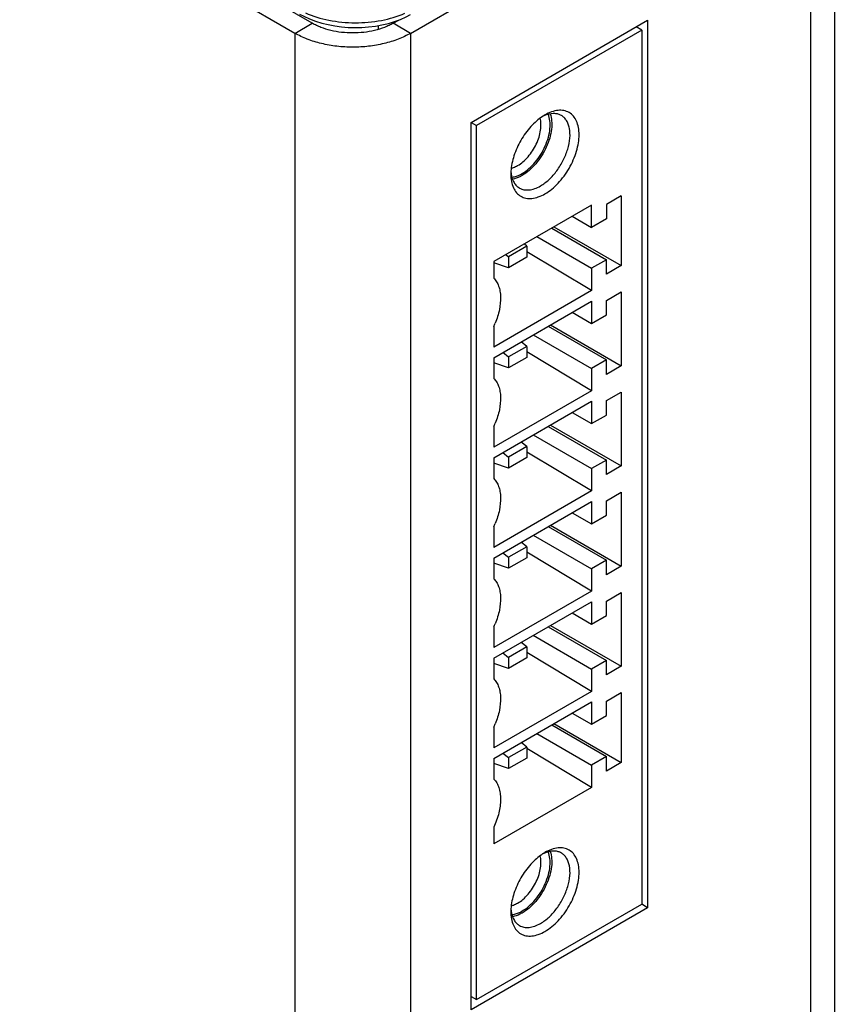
# Model space of a CAD drawing. Header units: inches. Extents: x 0 to 22, y 0 to 17.
# Tile 28 of 33: x 12.8 to 13.8, y 12.6 to 13.8. Entities that reach past the tile are written whole.
import ezdxf

# ---------------------------------------------------------------- set-up
doc = ezdxf.new("R2010")
doc.units = ezdxf.units.IN
doc.header["$LTSCALE"] = 1.21
doc.header["$MEASUREMENT"] = 0
doc.layers.get('0').update_dxf_attribs({"linetype": 'CONTINUOUS'})

msp = doc.modelspace()

# ---------------------------------------------------------------- linework, layer by layer
at = {"color": 3, "linetype": 'CONTINUOUS'}
for p, q in [((13.7744, 14.1256), (13.7744, 11.5301)), ((13.2562, 13.8025), (13.7451, 14.0848)), ((13.7451, 14.0848), (13.7451, 11.4893)), ((13.1147, 13.8025), (12.7782, 13.9969)), ((13.3301, 13.6937), (13.546, 13.8184)), ((13.546, 13.8184), (13.546, 12.7336)), ((13.1147, 13.8025), (13.1147, 11.207)), ((13.2562, 13.8025), (13.2562, 11.207)), ((13.3301, 12.6089), (13.3301, 13.6937)), ((13.546, 12.7336), (13.3301, 12.6089))]:
    msp.add_line(p, q, dxfattribs=at)
at = {"color": 7, "linetype": 'CONTINUOUS'}
for p, q in [((13.136, 13.8148), (12.7994, 14.0091)), ((13.2349, 13.8148), (13.242, 13.8188)), ((13.1147, 13.8025), (13.136, 13.8148)), ((13.2164, 13.8119), (13.2164, 13.8071)), ((13.2562, 13.8025), (13.2349, 13.8148)), ((13.5388, 13.8062), (13.337, 13.6897)), ((13.5388, 13.8062), (13.5319, 13.8103)), ((13.5388, 13.8062), (13.5388, 12.7378)), ((13.3301, 13.6937), (13.337, 13.6897)), ((13.337, 12.6212), (13.337, 13.6897)), ((13.5138, 13.6039), (13.4957, 13.5934)), ((13.5138, 13.6039), (13.5138, 13.5185)), ((13.4776, 13.5926), (13.3579, 13.5235)), ((13.4776, 13.5653), (13.4776, 13.5926)), ((13.4957, 13.5934), (13.4957, 13.5758)), ((13.4539, 13.579), (13.4776, 13.5653)), ((13.4315, 13.566), (13.5138, 13.5185)), ((13.4957, 13.5758), (13.4776, 13.5653)), ((13.4107, 13.554), (13.4776, 13.5153)), ((13.4288, 13.5644), (13.4957, 13.5258)), ((13.3983, 13.5423), (13.376, 13.5294)), ((13.3983, 13.5423), (13.395, 13.545)), ((13.3983, 13.5423), (13.3983, 13.5289)), ((13.3728, 13.5321), (13.376, 13.5294)), ((13.376, 13.5294), (13.376, 13.516)), ((13.4776, 13.488), (13.3983, 13.5355)), ((13.3579, 13.5235), (13.3579, 13.5032)), ((13.376, 13.516), (13.3579, 13.522)), ((13.3983, 13.5289), (13.376, 13.516)), ((13.4957, 13.5258), (13.4776, 13.5153)), ((13.4957, 13.5081), (13.4957, 13.5258)), ((13.5138, 13.5185), (13.4957, 13.5081)), ((13.4776, 13.5153), (13.4776, 13.488)), ((13.4776, 13.488), (13.3579, 13.4189)), ((13.4957, 13.476), (13.5138, 13.4864)), ((13.5138, 13.4864), (13.5138, 13.3961)), ((13.3579, 13.406), (13.4776, 13.4752)), ((13.4776, 13.4752), (13.4776, 13.4478)), ((13.4957, 13.4583), (13.4957, 13.476)), ((13.4539, 13.4615), (13.4776, 13.4478)), ((13.4776, 13.4478), (13.4957, 13.4583)), ((13.4272, 13.4461), (13.5138, 13.3961)), ((13.3579, 13.4442), (13.3579, 13.4189)), ((13.4063, 13.434), (13.4776, 13.3929)), ((13.4244, 13.4445), (13.4957, 13.4033)), ((13.3983, 13.4198), (13.3915, 13.4254)), ((13.3692, 13.4126), (13.376, 13.407)), ((13.3983, 13.4198), (13.376, 13.407)), ((13.3983, 13.4198), (13.3983, 13.4064)), ((13.4776, 13.3655), (13.3983, 13.413)), ((13.3579, 13.406), (13.3579, 13.3807)), ((13.376, 13.3935), (13.3579, 13.3996)), ((13.376, 13.407), (13.376, 13.3935)), ((13.3983, 13.4064), (13.376, 13.3935)), ((13.4957, 13.4033), (13.4776, 13.3929)), ((13.4957, 13.3856), (13.4957, 13.4033)), ((13.4776, 13.3929), (13.4776, 13.3655)), ((13.5138, 13.3961), (13.4957, 13.3856)), ((13.4776, 13.3655), (13.3579, 13.2964)), ((13.4957, 13.3535), (13.5138, 13.3639)), ((13.5138, 13.3639), (13.5138, 13.2736)), ((13.3579, 13.2836), (13.4776, 13.3527)), ((13.4776, 13.3527), (13.4776, 13.3254)), ((13.4957, 13.3358), (13.4957, 13.3535)), ((13.4539, 13.339), (13.4776, 13.3254)), ((13.4776, 13.3254), (13.4957, 13.3358)), ((13.3579, 13.3218), (13.3579, 13.2964)), ((13.4244, 13.322), (13.4957, 13.2808)), ((13.4272, 13.3236), (13.5138, 13.2736)), ((13.3983, 13.2973), (13.3915, 13.3029)), ((13.4063, 13.3115), (13.4776, 13.2704)), ((13.3692, 13.2901), (13.376, 13.2845)), ((13.3983, 13.2973), (13.376, 13.2845)), ((13.3983, 13.2973), (13.3983, 13.2839)), ((13.4776, 13.2431), (13.3983, 13.2906)), ((13.3579, 13.2836), (13.3579, 13.2582)), ((13.376, 13.2711), (13.3579, 13.2771)), ((13.376, 13.2845), (13.376, 13.2711)), ((13.3983, 13.2839), (13.376, 13.2711)), ((13.4957, 13.2808), (13.4776, 13.2704)), ((13.4957, 13.2632), (13.4957, 13.2808)), ((13.4776, 13.2704), (13.4776, 13.2431)), ((13.5138, 13.2736), (13.4957, 13.2632)), ((13.4776, 13.2431), (13.3579, 13.1739)), ((13.4957, 13.231), (13.5138, 13.2415)), ((13.5138, 13.2415), (13.5138, 13.1511)), ((13.3579, 13.1611), (13.4776, 13.2302)), ((13.4776, 13.2302), (13.4776, 13.2029)), ((13.4957, 13.2133), (13.4957, 13.231)), ((13.4539, 13.2165), (13.4776, 13.2029)), ((13.4776, 13.2029), (13.4957, 13.2133)), ((13.3579, 13.1993), (13.3579, 13.1739)), ((13.4244, 13.1995), (13.4957, 13.1584)), ((13.4272, 13.2011), (13.5138, 13.1511)), ((13.3983, 13.1749), (13.3915, 13.1805)), ((13.4063, 13.1891), (13.4776, 13.1479)), ((13.3983, 13.1749), (13.376, 13.162)), ((13.3983, 13.1749), (13.3983, 13.1615)), ((13.3579, 13.1611), (13.3579, 13.1357)), ((13.3692, 13.1676), (13.376, 13.162)), ((13.376, 13.162), (13.376, 13.1486)), ((13.3983, 13.1615), (13.376, 13.1486)), ((13.4776, 13.1206), (13.3983, 13.1681)), ((13.4957, 13.1584), (13.4776, 13.1479)), ((13.4957, 13.1407), (13.4957, 13.1584)), ((13.376, 13.1486), (13.3579, 13.1546)), ((13.4776, 13.1479), (13.4776, 13.1206)), ((13.5138, 13.1511), (13.4957, 13.1407)), ((13.4776, 13.1206), (13.3579, 13.0515)), ((13.4957, 13.1085), (13.5138, 13.119)), ((13.4957, 13.0909), (13.4957, 13.1085)), ((13.5138, 13.119), (13.5138, 13.0287)), ((13.3579, 13.0386), (13.4776, 13.1077)), ((13.4776, 13.1077), (13.4776, 13.0804)), ((13.4539, 13.0941), (13.4776, 13.0804)), ((13.4776, 13.0804), (13.4957, 13.0909)), ((13.3579, 13.0768), (13.3579, 13.0515)), ((13.4244, 13.077), (13.4957, 13.0359)), ((13.4272, 13.0787), (13.5138, 13.0287)), ((13.4063, 13.0666), (13.4776, 13.0254)), ((13.3983, 13.0524), (13.376, 13.0395)), ((13.3983, 13.0524), (13.3915, 13.058)), ((13.3983, 13.0524), (13.3983, 13.039)), ((13.3579, 13.0386), (13.3579, 13.0133)), ((13.3692, 13.0451), (13.376, 13.0395)), ((13.376, 13.0395), (13.376, 13.0261)), ((13.3983, 13.039), (13.376, 13.0261)), ((13.4776, 12.9981), (13.3983, 13.0456)), ((13.4957, 13.0359), (13.4776, 13.0254)), ((13.4957, 13.0182), (13.4957, 13.0359)), ((13.376, 13.0261), (13.3579, 13.0321)), ((13.4776, 13.0254), (13.4776, 12.9981)), ((13.5138, 13.0287), (13.4957, 13.0182)), ((13.4776, 12.9981), (13.3579, 12.929)), ((13.4957, 12.9861), (13.5138, 12.9965)), ((13.5138, 12.9965), (13.5138, 12.9112)), ((13.3579, 12.9162), (13.4776, 12.9853)), ((13.4776, 12.9853), (13.4776, 12.9579)), ((13.4957, 12.9684), (13.4957, 12.9861)), ((13.4539, 12.9716), (13.4776, 12.9579)), ((13.4776, 12.9579), (13.4957, 12.9684)), ((13.3579, 12.9544), (13.3579, 12.929)), ((13.4288, 12.9571), (13.4957, 12.9184)), ((13.4315, 12.9587), (13.5138, 12.9112)), ((13.4107, 12.9466), (13.4776, 12.908)), ((13.3983, 12.9299), (13.376, 12.9171)), ((13.3983, 12.9299), (13.3915, 12.9355)), ((13.3983, 12.9299), (13.3983, 12.9165)), ((13.4776, 12.8806), (13.3983, 12.9281)), ((13.3579, 12.9162), (13.3579, 12.8908)), ((13.3692, 12.9227), (13.376, 12.9171)), ((13.376, 12.9171), (13.376, 12.9037)), ((13.3983, 12.9165), (13.376, 12.9037)), ((13.4957, 12.9184), (13.4776, 12.908)), ((13.4957, 12.9007), (13.4957, 12.9184)), ((13.376, 12.9037), (13.3579, 12.9097)), ((13.4776, 12.908), (13.4776, 12.8806)), ((13.5138, 12.9112), (13.4957, 12.9007)), ((13.4776, 12.8806), (13.3579, 12.8115)), ((13.3579, 12.8319), (13.3579, 12.8115)), ((13.337, 12.6212), (13.5388, 12.7378)), ((13.546, 12.7336), (13.5388, 12.7378)), ((13.3301, 12.6252), (13.337, 12.6212))]:
    msp.add_line(p, q, dxfattribs=at)
msp.add_lwpolyline([(13.1205, 13.8261), (13.1258, 13.8233), (13.1327, 13.8201), (13.14, 13.8174), (13.1475, 13.815), (13.1554, 13.8131), (13.1634, 13.8116), (13.1716, 13.8105), (13.1799, 13.8098), (13.1883, 13.8095), (13.1966, 13.8097), (13.2049, 13.8103), (13.2131, 13.8113), (13.2212, 13.8127), (13.229, 13.8146), (13.2366, 13.8168), (13.2439, 13.8195), (13.2508, 13.8226), (13.2562, 13.8254)], dxfattribs=at)
for centre, radius, start, end in [((13.4495, 13.6526), 0.0579, 120.0169, 123.2989), ((13.3734, 13.6615), 0.0246, 283.7405, 286.3433), ((13.438, 13.6304), 0.0592, 176.5211, 179.9522), ((13.4202, 13.6365), 0.0414, 183.6145, 186.3679), ((13.4164, 13.6361), 0.0376, 186.363, 191.0669), ((13.2656, 13.4871), 0.1018, 335.0748, 337.5483), ((13.2656, 13.3647), 0.1018, 335.0748, 337.5483), ((13.2656, 13.2422), 0.1018, 335.0748, 337.5483), ((13.2656, 13.1197), 0.1018, 335.0748, 337.5483), ((13.2656, 12.9972), 0.1018, 335.0748, 337.5483), ((13.4495, 12.751), 0.0579, 120.0169, 123.2989), ((13.3734, 12.7599), 0.0246, 283.7405, 286.3433), ((13.438, 12.7287), 0.0592, 176.5211, 179.9522), ((13.4202, 12.7349), 0.0414, 183.6145, 186.3679), ((13.4164, 12.7345), 0.0376, 186.363, 191.0669)]:
    msp.add_arc(centre, radius, start, end, dxfattribs=at)
for points, knots in [([(13.1275, 13.8275), (13.1367, 13.8234), (13.1568, 13.8175), (13.1883, 13.8145), (13.2199, 13.8172), (13.24, 13.8231), (13.2492, 13.8271)], [0, 0, 0, 0, 0.241134, 0.50019, 0.759146, 1, 1, 1, 1]), ([(13.2349, 13.8148), (13.2333, 13.8138), (13.2298, 13.812), (13.2223, 13.8088), (13.2121, 13.8057), (13.199, 13.8034), (13.1854, 13.8027), (13.1719, 13.8034), (13.1588, 13.8057), (13.1486, 13.8088), (13.1411, 13.812), (13.1376, 13.8138), (13.136, 13.8148)], [0, 0, 0, 0, 0.055746, 0.114139, 0.237398, 0.367003, 0.5, 0.632997, 0.762602, 0.885861, 0.944254, 1, 1, 1, 1]), ([(13.4177, 13.701), (13.4124, 13.6975), (13.4024, 13.6885), (13.3905, 13.672), (13.3821, 13.6535), (13.3793, 13.6403), (13.3789, 13.6339)], [0, 0, 0, 0, 0.239225, 0.499766, 0.760445, 1, 1, 1, 1]), ([(13.3871, 13.6409), (13.3894, 13.6422), (13.394, 13.6455), (13.4023, 13.6538), (13.409, 13.6642), (13.4134, 13.6754), (13.4154, 13.6838), (13.4159, 13.6916), (13.4152, 13.6965), (13.4145, 13.6988)], [0, 0, 0, 0, 0.118509, 0.247475, 0.519831, 0.654332, 0.781351, 0.897252, 1, 1, 1, 1]), ([(13.4269, 13.7041), (13.4279, 13.7013), (13.4291, 13.695), (13.4288, 13.685), (13.4265, 13.6742), (13.4224, 13.6632), (13.4167, 13.6526), (13.4096, 13.643), (13.4017, 13.6349), (13.3957, 13.6306), (13.3927, 13.6288)], [0, 0, 0, 0, 0.100431, 0.214628, 0.340853, 0.475456, 0.613692, 0.750391, 0.880559, 1, 1, 1, 1]), ([(13.3927, 13.6312), (13.3956, 13.6329), (13.4014, 13.6371), (13.409, 13.645), (13.4157, 13.6543), (13.4211, 13.6646), (13.4249, 13.6752), (13.4269, 13.6856), (13.4269, 13.6951), (13.4255, 13.701), (13.4244, 13.7035)], [0, 0, 0, 0, 0.120313, 0.251576, 0.389338, 0.528299, 0.66303, 0.788613, 0.90141, 1, 1, 1, 1]), ([(13.415, 13.6159), (13.4188, 13.6181), (13.4261, 13.6238), (13.4355, 13.6345), (13.4433, 13.6471), (13.4487, 13.6606), (13.4514, 13.6738), (13.4512, 13.6842), (13.4492, 13.6914), (13.4471, 13.6959), (13.4442, 13.6995), (13.4418, 13.7013), (13.4406, 13.7021)], [0, 0, 0, 0, 0.128692, 0.270276, 0.417436, 0.561782, 0.695453, 0.812716, 0.864681, 0.912512, 0.957141, 1, 1, 1, 1]), ([(13.4236, 13.7033), (13.4231, 13.7032), (13.4212, 13.7025), (13.4193, 13.7017), (13.4179, 13.7011)], [0, 0, 0, 0, 0.241679, 1, 1, 1, 1]), ([(13.4205, 13.6063), (13.4265, 13.6097), (13.4377, 13.6192), (13.4508, 13.637), (13.4584, 13.6544), (13.4617, 13.6685), (13.4626, 13.6783), (13.4618, 13.6873), (13.4595, 13.6951), (13.4557, 13.7015), (13.4503, 13.706), (13.4436, 13.7084), (13.4362, 13.7086), (13.4283, 13.7067), (13.4231, 13.7042), (13.4205, 13.7027)], [0, 0, 0, 0, 0.138208, 0.291297, 0.444387, 0.516297, 0.582941, 0.643372, 0.697431, 0.746054, 0.791464, 0.836876, 0.885498, 0.939571, 1, 1, 1, 1]), ([(13.4406, 13.7021), (13.4394, 13.7027), (13.4368, 13.7038), (13.4311, 13.7048), (13.4266, 13.7042), (13.4236, 13.7033)], [0, 0, 0, 0, 0.231874, 0.471957, 1, 1, 1, 1]), ([(13.3803, 13.6379), (13.3809, 13.638), (13.3832, 13.6388), (13.3855, 13.6399), (13.3871, 13.6409)], [0, 0, 0, 0, 0.237981, 1, 1, 1, 1]), ([(13.3788, 13.6304), (13.3788, 13.6274), (13.3792, 13.6217), (13.3815, 13.6139), (13.3854, 13.6076), (13.3908, 13.603), (13.3974, 13.6006), (13.4049, 13.6004), (13.4128, 13.6023), (13.4179, 13.6048), (13.4205, 13.6063)], [0, 0, 0, 0, 0.144897, 0.274517, 0.391102, 0.499983, 0.608871, 0.725454, 0.855107, 1, 1, 1, 1]), ([(13.3795, 13.6289), (13.3797, 13.6281), (13.3804, 13.625), (13.3816, 13.622), (13.3828, 13.62)], [0, 0, 0, 0, 0.265301, 1, 1, 1, 1]), ([(13.38, 13.6267), (13.3811, 13.6268), (13.3855, 13.6276), (13.3897, 13.6295), (13.3927, 13.6312)], [0, 0, 0, 0, 0.23066, 1, 1, 1, 1]), ([(13.3927, 13.6288), (13.3917, 13.6282), (13.388, 13.6262), (13.3839, 13.6248), (13.3808, 13.6243)], [0, 0, 0, 0, 0.267783, 1, 1, 1, 1]), ([(13.3828, 13.62), (13.3836, 13.6186), (13.3855, 13.6161), (13.388, 13.6142), (13.3894, 13.6134)], [0, 0, 0, 0, 0.511099, 1, 1, 1, 1]), ([(13.3894, 13.6134), (13.3911, 13.6124), (13.3949, 13.611), (13.4014, 13.6109), (13.4083, 13.6125), (13.4127, 13.6146), (13.415, 13.6159)], [0, 0, 0, 0, 0.217777, 0.450918, 0.71025, 1, 1, 1, 1]), ([(13.3579, 13.5032), (13.3592, 13.5019), (13.3616, 13.4988), (13.3641, 13.4934), (13.3657, 13.4871), (13.3666, 13.4775), (13.3652, 13.4641), (13.3619, 13.4536), (13.3597, 13.4483)], [0, 0, 0, 0, 0.09532, 0.197733, 0.309092, 0.430287, 0.700437, 1, 1, 1, 1]), ([(13.3579, 13.3807), (13.3592, 13.3794), (13.3616, 13.3763), (13.3641, 13.3709), (13.3657, 13.3647), (13.3666, 13.355), (13.3652, 13.3416), (13.3619, 13.3311), (13.3597, 13.3258)], [0, 0, 0, 0, 0.09532, 0.197733, 0.309092, 0.430287, 0.700437, 1, 1, 1, 1]), ([(13.3579, 13.2582), (13.3592, 13.2569), (13.3616, 13.2539), (13.3641, 13.2485), (13.3657, 13.2422), (13.3666, 13.2325), (13.3652, 13.2192), (13.3619, 13.2086), (13.3597, 13.2033)], [0, 0, 0, 0, 0.09532, 0.197733, 0.309092, 0.430287, 0.700437, 1, 1, 1, 1]), ([(13.3579, 13.1357), (13.3592, 13.1345), (13.3616, 13.1314), (13.3641, 13.126), (13.3657, 13.1197), (13.3666, 13.11), (13.3652, 13.0967), (13.3619, 13.0862), (13.3597, 13.0808)], [0, 0, 0, 0, 0.09532, 0.197733, 0.309092, 0.430287, 0.700437, 1, 1, 1, 1]), ([(13.3579, 13.0133), (13.3592, 13.012), (13.3616, 13.0089), (13.3641, 13.0035), (13.3657, 12.9972), (13.3666, 12.9876), (13.3652, 12.9742), (13.3619, 12.9637), (13.3597, 12.9584)], [0, 0, 0, 0, 0.09532, 0.197733, 0.309092, 0.430287, 0.700437, 1, 1, 1, 1]), ([(13.3579, 12.8908), (13.3593, 12.8894), (13.3618, 12.8862), (13.3644, 12.8803), (13.3659, 12.8735), (13.3666, 12.8631), (13.3646, 12.8487), (13.3605, 12.8375), (13.3579, 12.8319)], [0, 0, 0, 0, 0.094187, 0.195938, 0.307222, 0.428838, 0.700385, 1, 1, 1, 1]), ([(13.4177, 12.7993), (13.4124, 12.7958), (13.4024, 12.7869), (13.3905, 12.7704), (13.3821, 12.7518), (13.3793, 12.7387), (13.3789, 12.7323)], [0, 0, 0, 0, 0.239225, 0.499766, 0.760445, 1, 1, 1, 1]), ([(13.3871, 12.7392), (13.3894, 12.7405), (13.394, 12.7438), (13.4023, 12.7522), (13.409, 12.7625), (13.4134, 12.7738), (13.4154, 12.7821), (13.4159, 12.7899), (13.4152, 12.7949), (13.4145, 12.7971)], [0, 0, 0, 0, 0.118509, 0.247475, 0.519831, 0.654332, 0.781351, 0.897252, 1, 1, 1, 1]), ([(13.4269, 12.8024), (13.4279, 12.7996), (13.4291, 12.7934), (13.4288, 12.7833), (13.4265, 12.7725), (13.4224, 12.7616), (13.4167, 12.751), (13.4096, 12.7413), (13.4017, 12.7332), (13.3957, 12.7289), (13.3927, 12.7271)], [0, 0, 0, 0, 0.100431, 0.214628, 0.340853, 0.475456, 0.613692, 0.750391, 0.880559, 1, 1, 1, 1]), ([(13.3927, 12.7296), (13.3956, 12.7312), (13.4014, 12.7355), (13.409, 12.7433), (13.4157, 12.7527), (13.4211, 12.7629), (13.4249, 12.7736), (13.4269, 12.7839), (13.4269, 12.7934), (13.4255, 12.7993), (13.4244, 12.8018)], [0, 0, 0, 0, 0.120313, 0.251576, 0.389338, 0.528299, 0.66303, 0.788613, 0.90141, 1, 1, 1, 1]), ([(13.415, 12.7143), (13.4188, 12.7165), (13.4261, 12.7221), (13.4355, 12.7328), (13.4433, 12.7454), (13.4487, 12.7589), (13.4514, 12.7722), (13.4512, 12.7826), (13.4492, 12.7897), (13.4471, 12.7942), (13.4442, 12.7978), (13.4418, 12.7997), (13.4406, 12.8004)], [0, 0, 0, 0, 0.128692, 0.270276, 0.417436, 0.561782, 0.695453, 0.812716, 0.864681, 0.912512, 0.957141, 1, 1, 1, 1]), ([(13.4236, 12.8016), (13.4231, 12.8015), (13.4212, 12.8009), (13.4193, 12.8001), (13.4179, 12.7994)], [0, 0, 0, 0, 0.241679, 1, 1, 1, 1]), ([(13.4205, 12.7046), (13.4265, 12.7081), (13.4377, 12.7175), (13.4508, 12.7354), (13.4584, 12.7527), (13.4617, 12.7668), (13.4626, 12.7767), (13.4618, 12.7857), (13.4595, 12.7935), (13.4557, 12.7998), (13.4503, 12.8044), (13.4436, 12.8068), (13.4362, 12.8069), (13.4283, 12.805), (13.4231, 12.8026), (13.4205, 12.8011)], [0, 0, 0, 0, 0.138208, 0.291297, 0.444387, 0.516297, 0.582941, 0.643372, 0.697431, 0.746054, 0.791464, 0.836876, 0.885498, 0.939571, 1, 1, 1, 1]), ([(13.4406, 12.8004), (13.4394, 12.8011), (13.4368, 12.8022), (13.4311, 12.8032), (13.4266, 12.8025), (13.4236, 12.8016)], [0, 0, 0, 0, 0.231874, 0.471957, 1, 1, 1, 1]), ([(13.3803, 12.7362), (13.3809, 12.7364), (13.3832, 12.7372), (13.3855, 12.7383), (13.3871, 12.7392)], [0, 0, 0, 0, 0.237981, 1, 1, 1, 1]), ([(13.3788, 12.7287), (13.3788, 12.7258), (13.3792, 12.7201), (13.3815, 12.7123), (13.3854, 12.7059), (13.3908, 12.7014), (13.3974, 12.699), (13.4049, 12.6988), (13.4128, 12.7007), (13.4179, 12.7031), (13.4205, 12.7046)], [0, 0, 0, 0, 0.144897, 0.274517, 0.391102, 0.499983, 0.608871, 0.725454, 0.855107, 1, 1, 1, 1]), ([(13.3795, 12.7272), (13.3802, 12.724), (13.3818, 12.7192), (13.3858, 12.7143), (13.3881, 12.7125), (13.3894, 12.7118)], [0, 0, 0, 0, 0.531355, 0.770342, 1, 1, 1, 1]), ([(13.38, 12.7251), (13.3811, 12.7252), (13.3855, 12.726), (13.3897, 12.7278), (13.3927, 12.7296)], [0, 0, 0, 0, 0.23066, 1, 1, 1, 1]), ([(13.3927, 12.7271), (13.3917, 12.7266), (13.388, 12.7246), (13.3839, 12.7231), (13.3808, 12.7226)], [0, 0, 0, 0, 0.267783, 1, 1, 1, 1]), ([(13.3894, 12.7118), (13.3911, 12.7108), (13.3949, 12.7094), (13.4014, 12.7092), (13.4083, 12.7109), (13.4127, 12.713), (13.415, 12.7143)], [0, 0, 0, 0, 0.217777, 0.450918, 0.71025, 1, 1, 1, 1])]:
    msp.add_open_spline(points, degree=3, knots=knots, dxfattribs=at)
at = {"color": 3, "linetype": 'CONTINUOUS'}
msp.add_open_spline([(13.2562, 13.8025), (13.2538, 13.8012), (13.2488, 13.7986), (13.2381, 13.794), (13.2235, 13.7896), (13.2048, 13.7863), (13.1854, 13.7852), (13.1661, 13.7863), (13.1474, 13.7896), (13.1328, 13.794), (13.1221, 13.7986), (13.1171, 13.8012), (13.1147, 13.8025)], degree=3, knots=[0, 0, 0, 0, 0.055792, 0.114189, 0.23739, 0.366994, 0.5, 0.633006, 0.76261, 0.885811, 0.944208, 1, 1, 1, 1], dxfattribs=at)

doc.saveas('drawing.dxf')
